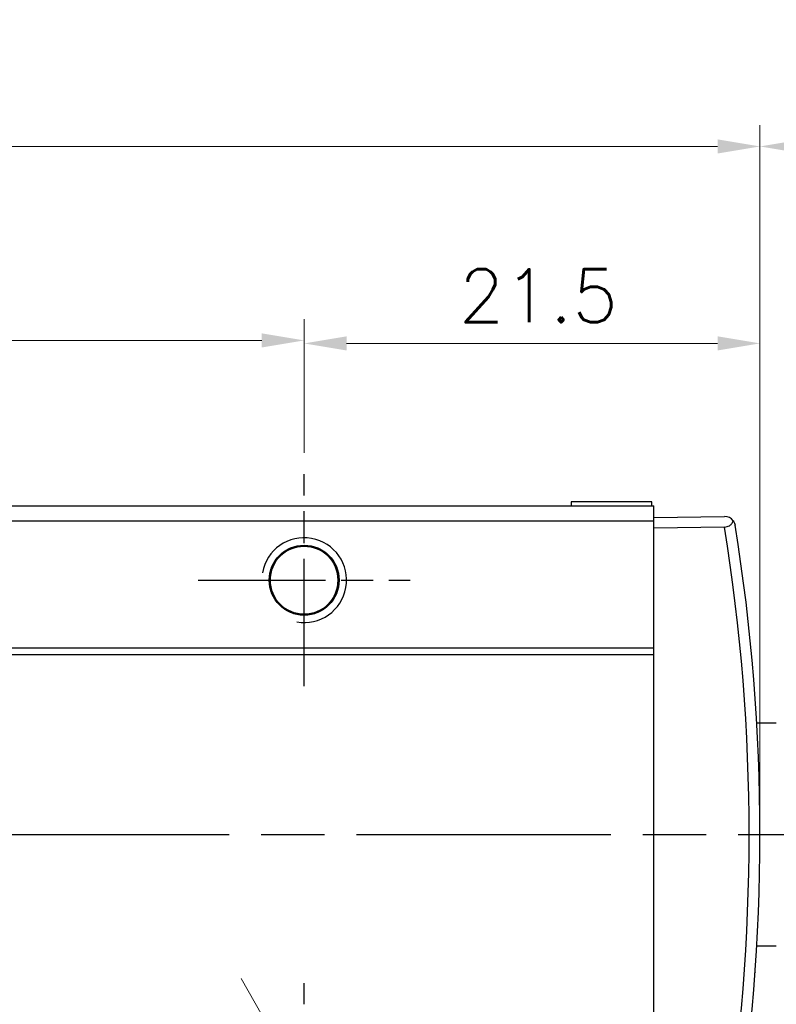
# Model space of a CAD drawing. Header units: millimetres. Extents: x 399 to 6076, y -1991 to 1602.
# Tile 208 of 256: x 4132 to 4168, y 642 to 688. Entities that reach past the tile are written whole.
import ezdxf

# ---------------------------------------------------------------- set-up
doc = ezdxf.new("R2010")
doc.units = ezdxf.units.MM
doc.linetypes.add('AM_ISO08W050', pattern=[18, 12, -1.5, 3, -1.5])
doc.linetypes.add('AM_ISO08W050x2', pattern=[9, 6, -0.75, 1.5, -0.75])
for name, color, linetype, lineweight in [('AM_0', 7, 'Continuous', 50), ('AM_4', 3, 'Continuous', 25), ('AM_5', 3, 'Continuous', 25), ('AM_7', 4, 'AM_ISO08W050', 25)]:
    doc.layers.add(name, color=color, linetype=linetype, lineweight=lineweight)
doc.layers.add('S20', color=7, linetype='Continuous')
doc.styles.add('尺寸標註', font='romans.shx', dxfattribs={"bigfont": 'CHINESET.SHX'})
doc.dimstyles.new('複本 CNS2-1$0', dxfattribs={"dimtxt": 2.5, "dimasz": 2, "dimexe": 1, "dimexo": 1, "dimgap": 1, "dimtad": 1, "dimtoh": 1, "dimdsep": 46, "dimtxsty": '尺寸標註', "dimcen": 0, "dimclrd": 2, "dimclre": 2, "dimclrt": 3, "dimadec": 0, "dimazin": 2, "dimtp": 0.1, "dimtm": 0.1, "dimtfac": 0.71, "dimtmove": 0, "dimatfit": 0, "dimfxl": 0, "dimlwd": 13, "dimlwe": 13, "dimarcsym": 0})
doc.dimstyles.new('複本 CNS2-1$3', dxfattribs={"dimtxt": 2.5, "dimasz": 2, "dimexe": 1, "dimexo": 1, "dimgap": 1, "dimtad": 1, "dimtoh": 1, "dimdsep": 46, "dimtxsty": '尺寸標註', "dimcen": 0, "dimclrd": 2, "dimclre": 2, "dimclrt": 3, "dimadec": 0, "dimazin": 2, "dimtp": 0.1, "dimtm": 0.1, "dimtfac": 0.71, "dimtmove": 0, "dimatfit": 0, "dimfxl": 0, "dimlwd": 13, "dimlwe": 13, "dimarcsym": 0})

# ---------------------------------------------------------------- blocks, each defined once
blk = doc.blocks.new('S20-上視')
at = {"layer": 'S20', "linetype": 'Continuous', "lineweight": 25}
for p, q in [((-35.991, 15.5), (36.009, 15.5)), ((32.109, 15.7), (32.109, 15.5)), ((35.909, 15.7), (32.109, 15.7)), ((35.909, 15.5), (35.909, 15.7)), ((36.009, 14.803), (36.009, 15.5)), ((36.009, 14.95), (39.336, 15.008)), ((-35.991, 14.803), (36.009, 14.803)), ((36.009, 8.803), (36.009, 14.803)), ((39.336, 14.508), (36.009, 14.45)), ((39.867, 14.407), (39.867, 14.407)), ((39.915, 14.108), (39.915, 14.108)), ((40.501, 9.624), (40.501, 9.629)), ((40.533, 9.322), (40.532, 9.327)), ((-35.991, 8.803), (36.009, 8.803)), ((-35.991, 8.503), (36.009, 8.503)), ((36.009, 8.503), (36.009, 8.803)), ((36.009, -8.503), (36.009, 8.503)), ((41.779, 5.25), (40.858, 5.25)), ((40.858, -5.25), (41.779, -5.25)), ((40.778, -6.5), (40.779, -6.5)), ((40.779, -6.484), (40.779, -6.5)), ((40.75, -6.877), (40.75, -6.877))]:
    blk.add_line(p, q, dxfattribs=at)
blk.add_circle((19.509, 12), 1.65, dxfattribs=at)
for centre, radius, start, end in [((39.345, 14.508), 0.5, 35.7173, 91), ((-50.5, 0), 91, 350.82637, 9.17373), ((-50.491, 0), 91.5, 350.82617, 9.17383)]:
    blk.add_arc(centre, radius, start, end, dxfattribs=at)
for points, knots in [([(39.336, 14.508), (39.378, 14.512), (39.461, 14.519), (39.579, 14.572), (39.687, 14.664), (39.734, 14.749), (39.75, 14.799), (39.751, 14.8)], [0, 0, 0, 0, 0.199493, 0.398691, 0.649947, 0.993788, 1, 1, 1, 1]), ([(39.751, 14.8), (39.788, 14.732), (39.826, 14.663), (39.838, 14.589), (39.838, 14.588)], [0, 0, 0, 0, 0.985969, 1, 1, 1, 1])]:
    blk.add_open_spline(points, degree=3, knots=knots, dxfattribs=at)
blk = doc.blocks.new('*U13')
at = {"layer": 'AM_0'}
blk.add_circle((1802.515, 5465.238), 1.621, dxfattribs=at)
at = {"layer": 'AM_4'}
blk.add_arc((1802.515, 5465.238), 2, 260, 170, dxfattribs=at)
at = {"layer": 'AM_7', "linetype": 'AM_ISO08W050x2'}
for p, q in [((1802.515, 5460.238), (1802.515, 5470.238)), ((1797.515, 5465.238), (1807.515, 5465.238))]:
    blk.add_line(p, q, dxfattribs=at)
blk = doc.blocks.new('*U14')
at = {"layer": 'AM_0'}
blk.add_circle((1802.515, 5441.238), 1.621, dxfattribs=at)
at = {"layer": 'AM_4'}
blk.add_arc((1802.515, 5441.238), 2, 260, 170, dxfattribs=at)
at = {"layer": 'AM_7', "linetype": 'AM_ISO08W050x2'}
for p, q in [((1802.515, 5436.238), (1802.515, 5446.238)), ((1797.515, 5441.238), (1807.515, 5441.238))]:
    blk.add_line(p, q, dxfattribs=at)
blk = doc.blocks.new('*D274')
at = {"layer": 'AM_5', "color": 2, "lineweight": 13}
for p, q in [((4105.415, 668.02), (4105.415, 674.328)), ((4145.415, 668.02), (4145.415, 674.328)), ((4143.415, 673.328), (4107.415, 673.328))]:
    blk.add_line(p, q, dxfattribs=at)
at = {"layer": 'AM_5', "color": 2}
for points in [[(4107.415, 673.661), (4107.415, 672.995), (4105.415, 673.328)], [(4143.415, 673.661), (4143.415, 672.995), (4145.415, 673.328)]]:
    blk.add_solid(points, dxfattribs=at)
at = {"layer": 'Defpoints', "color": 0}
for p in [(4105.415, 673.328), (4105.415, 667.02), (4145.415, 667.02)]:
    blk.add_point(p, dxfattribs=at)
at = {"layer": 'AM_5', "color": 3, "insert": (4125.415, 675.578), "char_height": 2.5, "attachment_point": 5, "style": '尺寸標註'}
blk.add_mtext('40', dxfattribs=at)
blk = doc.blocks.new('*D275')
at = {"layer": 'AM_5', "color": 2, "lineweight": 13}
for p, q in [((4114.089, 641.259), (4113.331, 643.11)), ((4114.847, 639.408), (4115.983, 636.631)), ((4116.741, 634.781), (4122.115, 621.653)), ((4122.115, 621.653), (4148.925, 621.653))]:
    blk.add_line(p, q, dxfattribs=at)
at = {"layer": 'AM_5', "color": 2}
for points in [[(4114.397, 641.385), (4113.78, 641.132), (4114.847, 639.408)], [(4117.049, 634.907), (4116.432, 634.654), (4115.983, 636.631)]]:
    blk.add_solid(points, dxfattribs=at)
at = {"layer": 'Defpoints', "color": 0}
for p in [(4114.847, 639.408), (4115.983, 636.631)]:
    blk.add_point(p, dxfattribs=at)
at = {"layer": 'AM_5', "color": 3, "insert": (4136.02, 625.32), "char_height": 2.5, "attachment_point": 5, "style": '尺寸標註'}
blk.add_mtext('∅3{\\Famgdt;x}2{}{\\H0.7x;\\C3; H7 {\\H2x;\\W0.5;(}\\S+0.01^  0;{\\H2x;\\W0.5;)}}', dxfattribs=at)
blk = doc.blocks.new('*D295')
at = {"layer": 'AM_5', "color": 2, "lineweight": 13}
for p, q in [((4143.435, 641.495), (4142.445, 643.233)), ((4144.425, 639.757), (4146.405, 636.282)), ((4147.395, 634.544), (4154.738, 621.653)), ((4154.738, 621.653), (4171.095, 621.653))]:
    blk.add_line(p, q, dxfattribs=at)
at = {"layer": 'AM_5', "color": 2}
for points in [[(4143.725, 641.66), (4143.145, 641.33), (4144.425, 639.757)], [(4147.684, 634.709), (4147.105, 634.379), (4146.405, 636.282)]]:
    blk.add_solid(points, dxfattribs=at)
at = {"layer": 'Defpoints', "color": 0}
for p in [(4144.425, 639.757), (4146.405, 636.282)]:
    blk.add_point(p, dxfattribs=at)
at = {"layer": 'AM_5', "color": 3, "insert": (4163.416, 623.903), "char_height": 2.5, "attachment_point": 5, "style": '尺寸標註'}
blk.add_mtext('4-M4{\\Famgdt;x}6', dxfattribs=at)
blk = doc.blocks.new('*D296')
at = {"layer": 'AM_5', "color": 2, "lineweight": 13}
for p, q in [((4145.415, 668.283), (4145.415, 674.187)), ((4166.915, 651.02), (4166.915, 674.187)), ((4147.415, 673.187), (4164.915, 673.187))]:
    blk.add_line(p, q, dxfattribs=at)
at = {"layer": 'AM_5', "color": 2}
for points in [[(4147.415, 673.521), (4147.415, 672.854), (4145.415, 673.187)], [(4164.915, 673.521), (4164.915, 672.854), (4166.915, 673.187)]]:
    blk.add_solid(points, dxfattribs=at)
at = {"layer": 'Defpoints', "color": 0}
for p in [(4166.915, 673.187), (4145.415, 667.283), (4166.915, 650.02)]:
    blk.add_point(p, dxfattribs=at)
at = {"layer": 'AM_5', "color": 3, "insert": (4156.462, 675.437), "char_height": 2.5, "attachment_point": 5, "style": '尺寸標註'}
blk.add_mtext('21.5', dxfattribs=at)
blk = doc.blocks.new('*D297')
at = {"layer": 'AM_5', "color": 2, "lineweight": 13}
for p, q in [((4166.915, 651.02), (4166.915, 683.476)), ((4197.485, 656.87), (4197.485, 683.476)), ((4168.915, 682.476), (4195.485, 682.476))]:
    blk.add_line(p, q, dxfattribs=at)
at = {"layer": 'AM_5', "color": 2}
for points in [[(4168.915, 682.809), (4168.915, 682.143), (4166.915, 682.476)], [(4195.485, 682.809), (4195.485, 682.143), (4197.485, 682.476)]]:
    blk.add_solid(points, dxfattribs=at)
at = {"layer": 'Defpoints', "color": 0}
for p in [(4197.485, 682.476), (4197.485, 655.87), (4166.915, 650.02)]:
    blk.add_point(p, dxfattribs=at)
at = {"layer": 'AM_5', "color": 3, "insert": (4182.832, 684.726), "char_height": 2.5, "attachment_point": 5, "style": '尺寸標註'}
blk.add_mtext('30.6 REF.', dxfattribs=at)
blk = doc.blocks.new('*D298')
at = {"layer": 'AM_5', "color": 2, "lineweight": 13}
for p, q in [((4079.915, 651.52), (4079.915, 683.476)), ((4166.915, 651.02), (4166.915, 683.476)), ((4081.915, 682.476), (4164.915, 682.476))]:
    blk.add_line(p, q, dxfattribs=at)
at = {"layer": 'AM_5', "color": 2}
for points in [[(4081.915, 682.809), (4081.915, 682.143), (4079.915, 682.476)], [(4164.915, 682.809), (4164.915, 682.143), (4166.915, 682.476)]]:
    blk.add_solid(points, dxfattribs=at)
at = {"layer": 'Defpoints', "color": 0}
for p in [(4166.915, 682.476), (4079.915, 650.52), (4166.915, 650.02)]:
    blk.add_point(p, dxfattribs=at)
at = {"layer": 'AM_5', "color": 3, "insert": (4123.415, 684.726), "char_height": 2.5, "attachment_point": 5, "style": '尺寸標註'}
blk.add_mtext('87', dxfattribs=at)

msp = doc.modelspace()

# ---------------------------------------------------------------- linework, layer by layer
at = {"layer": 'AM_7'}
msp.add_line((4075.883, 650.02), (4183.085, 650.02), dxfattribs=at)

# ---------------------------------------------------------------- block references
at = {"layer": 'AM_0'}
for name in ['*U13', '*U14']:
    msp.add_blockref(name, (2342.9, -4803.218), dxfattribs=at)
at = {"layer": 'S20'}
msp.add_blockref('S20-上視', (4125.906, 650.02), dxfattribs=at)

# ---------------------------------------------------------------- dimensions: what is measured, and where the dimension line sits
at = {"layer": 'AM_5'}
dim = msp.add_linear_dim(base=(4197.485, 682.476), p1=(4166.915, 650.02), p2=(4197.485, 655.87), text='<> REF.', dimstyle='複本 CNS2-1$0', override={"dimdec": 1, "dimtix": 1}, dxfattribs=at)
dim.commit()
dim.dimension.update_dxf_attribs({"geometry": '*D297', "text_midpoint": (4182.832, 682.476), "dimtype": 160})
for base, p1, p2, picture, middle in [((4166.915, 682.476), (4079.915, 650.52), (4166.915, 650.02), '*D298', (4123.415, 684.726)), ((4105.415, 673.328), (4145.415, 667.02), (4105.415, 667.02), '*D274', (4125.415, 675.578))]:
    dim = msp.add_linear_dim(base=base, p1=p1, p2=p2, dimstyle='複本 CNS2-1$0', override={"dimdec": 1, "dimtix": 1}, dxfattribs=at)
    dim.commit()
    dim.dimension.update_dxf_attribs({"geometry": picture, "text_midpoint": middle})
dim = msp.add_linear_dim(base=(4166.915, 673.187), p1=(4145.415, 667.283), p2=(4166.915, 650.02), dimstyle='複本 CNS2-1$0', override={"dimdec": 1, "dimtix": 1}, dxfattribs=at)
dim.commit()
dim.dimension.update_dxf_attribs({"geometry": '*D296', "text_midpoint": (4156.462, 673.187), "dimtype": 160})
for p1, p2, text, override, picture, middle in [((4144.425, 639.757), (4146.405, 636.282), '4-M4{\\Famgdt;x}6', {"dimdec": 1}, '*D295', (4163.416, 621.653)), ((4114.847, 639.408), (4115.983, 636.631), '<>{\\Famgdt;x}2{}{\\H0.7x;\\C3; H7 {\\H2x;\\W0.5;(}\\S+0.01^  0;{\\H2x;\\W0.5;)}}', {"dimdec": 1, "dimtp": 0.1, "dimtm": 0.1, "dimtdec": 2, "dimtzin": 8}, '*D275', (4136.02, 621.653))]:
    dim = msp.add_diameter_dim_2p(p1=p1, p2=p2, text=text, dimstyle='複本 CNS2-1$3', override=override, dxfattribs=at)
    dim.commit()
    dim.dimension.update_dxf_attribs({"geometry": picture, "text_midpoint": middle, "dimtype": 163})

doc.saveas('drawing.dxf')
